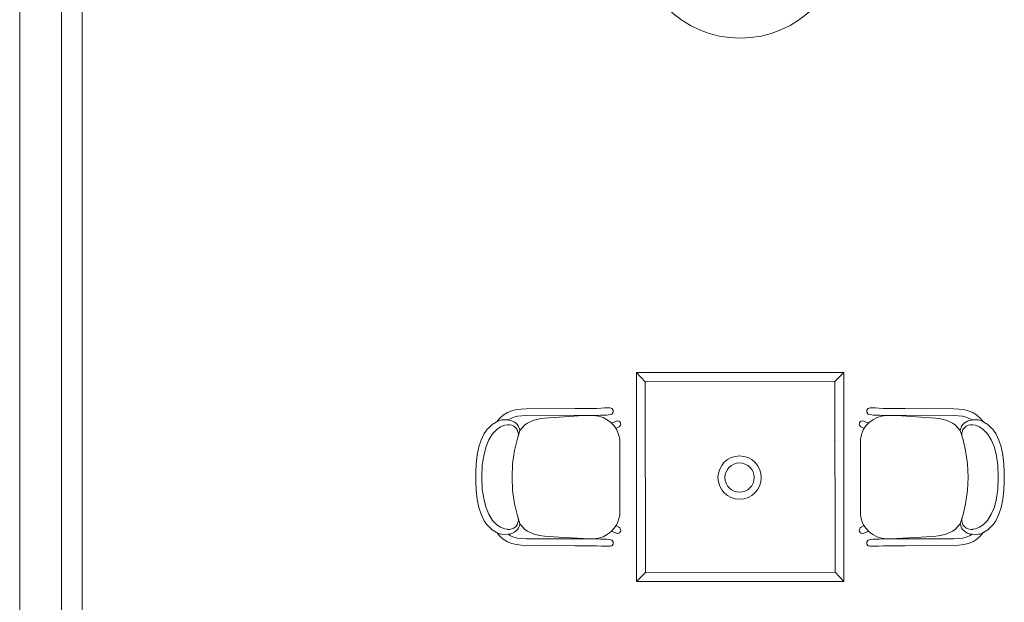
# Model space of a CAD drawing. Extents: x -750 to 58062, y -2404 to 18333.
# Tile 18 of 91: x 153 to 3744, y 12006 to 14130. Entities that reach past the tile are written whole.
import ezdxf

# ---------------------------------------------------------------- set-up
doc = ezdxf.new("R2010")
doc.units = 0
doc.header["$MEASUREMENT"] = 0
doc.layers.add('GREY SCALE', color=9, linetype='Continuous', lineweight=0, true_color=0x808080)
doc.layers.add('GREYSCALE', color=9, linetype='Continuous', lineweight=0, true_color=0x808080)

# ---------------------------------------------------------------- blocks, each defined once
blk = doc.blocks.new('FLOOR PLAN')
at = {"layer": 'GREYSCALE', "ltscale": 0.2}
blk.add_line((153, 16760.7), (152.7, 10251.7), dxfattribs=at)
at = {"layer": 'GREYSCALE', "ltscale": 0.25}
for p, q in [((305.4, 16757.9), (305.1, 10115.7)), ((381, 14166.1), (381, 4141))]:
    blk.add_line(p, q, dxfattribs=at)
at = {"layer": 'GREYSCALE'}
for p, q in [((2402.4, 12843.4), (2434.5, 12809.9)), ((2608.1, 12843.4), (2780.9, 12843.4)), ((2780.9, 12843.4), (2953.7, 12843.4)), ((3159.3, 12843.4), (3125.9, 12811.3)), ((2273.5, 12714.1), (2258.1, 12712.8)), ((2286, 12714.4), (2273.5, 12714.1)), ((2305.6, 12714.4), (2286, 12714.4)), ((2305.8, 12714.4), (2305.6, 12714.4)), ((2306, 12714.4), (2305.8, 12714.4)), ((2313.2, 12712.1), (2306, 12714.4)), ((3247.2, 12712.1), (3254.3, 12714.4)), ((3254.3, 12714.4), (3254.6, 12714.4)), ((3254.6, 12714.4), (3254.8, 12714.4)), ((3254.8, 12714.4), (3274.4, 12714.4)), ((3274.4, 12714.4), (3286.9, 12714.1)), ((3286.9, 12714.1), (3302.3, 12712.8)), ((1916.8, 12688.5), (1903.1, 12676.1)), ((1931.6, 12697.7), (1916.8, 12688.5)), ((1947.5, 12704.2), (1931.6, 12697.7)), ((1942.6, 12676), (1954.9, 12681)), ((1964.3, 12708.2), (1947.5, 12704.2)), ((1954.9, 12681), (1968.7, 12684.2)), ((1982, 12710.4), (1964.3, 12708.2)), ((1968.7, 12684.2), (1984.2, 12686.2)), ((2000.7, 12711.4), (1982, 12710.4)), ((1984.2, 12686.2), (2001.5, 12687.1)), ((2178.3, 12712.2), (2000.7, 12711.4)), ((2001.5, 12687.1), (2123.6, 12687.6)), ((2066.4, 12676.9), (2083.7, 12678.3)), ((2083.7, 12678.3), (2119.9, 12680.6)), ((2119.9, 12680.6), (2208.8, 12686.3)), ((2178.4, 12686.7), (2123.6, 12687.6)), ((2223.8, 12712.3), (2178.3, 12712.2)), ((2223.9, 12686.8), (2178.4, 12686.7)), ((2208.8, 12686.3), (2226.7, 12686.8)), ((2242.3, 12712.4), (2223.8, 12712.3)), ((2242.4, 12686.9), (2223.9, 12686.8)), ((2226.7, 12686.8), (2227.2, 12686.8)), ((2227.2, 12686.8), (2230.1, 12686.7)), ((2252.8, 12712.5), (2242.3, 12712.4)), ((2252.9, 12687), (2242.4, 12686.9)), ((2258.1, 12712.8), (2252.8, 12712.5)), ((2257.7, 12687), (2252.9, 12687)), ((2271.1, 12687.7), (2257.7, 12687)), ((2279.7, 12688.4), (2271.1, 12687.7)), ((2291.9, 12688.6), (2279.7, 12688.4)), ((2294.9, 12688.7), (2291.9, 12688.6)), ((2306, 12690), (2294.9, 12688.7)), ((2306, 12690), (2313.2, 12692.3)), ((2317.6, 12706), (2313.2, 12712.1)), ((2313.2, 12692.3), (2317.6, 12698.4)), ((2317.6, 12698.4), (2317.6, 12706)), ((3242.8, 12706), (3247.2, 12712.1)), ((3242.8, 12698.4), (3242.8, 12706)), ((3247.2, 12692.3), (3242.8, 12698.4)), ((3254.3, 12690), (3247.2, 12692.3)), ((3254.3, 12690), (3265.5, 12688.7)), ((3265.5, 12688.7), (3268.5, 12688.6)), ((3268.5, 12688.6), (3280.7, 12688.4)), ((3280.7, 12688.4), (3289.3, 12687.7)), ((3289.3, 12687.7), (3302.7, 12687)), ((3302.3, 12712.8), (3307.6, 12712.5)), ((3302.7, 12687), (3307.5, 12687)), ((3307.5, 12687), (3318, 12686.9)), ((3307.6, 12712.5), (3318.1, 12712.4)), ((3318, 12686.9), (3336.5, 12686.8)), ((3318.1, 12712.4), (3336.6, 12712.3)), ((3333.2, 12686.8), (3330.3, 12686.7)), ((3333.6, 12686.8), (3333.2, 12686.8)), ((3351.5, 12686.3), (3333.6, 12686.8)), ((3336.5, 12686.8), (3381.9, 12686.7)), ((3336.6, 12712.3), (3382, 12712.2)), ((3440.5, 12680.6), (3351.5, 12686.3)), ((3381.9, 12686.7), (3436.8, 12687.6)), ((3382, 12712.2), (3559.7, 12711.4)), ((3558.9, 12687.1), (3436.8, 12687.6)), ((3476.7, 12678.3), (3440.5, 12680.6)), ((3494, 12676.9), (3476.7, 12678.3)), ((3576.2, 12686.2), (3558.9, 12687.1)), ((3559.7, 12711.4), (3578.4, 12710.4)), ((3591.7, 12684.2), (3576.2, 12686.2)), ((3578.4, 12710.4), (3596.1, 12708.2)), ((3605.5, 12681), (3591.7, 12684.2)), ((3596.1, 12708.2), (3612.9, 12704.2)), ((3617.8, 12676), (3605.5, 12681)), ((3612.9, 12704.2), (3628.8, 12697.7)), ((3628.8, 12697.7), (3643.6, 12688.5)), ((3643.6, 12688.5), (3657.2, 12676.1)), ((1861.2, 12640), (1875.7, 12654.5)), ((1875.7, 12654.5), (1890.7, 12663.1)), ((1890.7, 12663.1), (1893.8, 12664.9)), ((1907, 12645), (1893.6, 12636.2)), ((1893.8, 12664.9), (1894.7, 12665.3)), ((1903.1, 12676.1), (1894.7, 12665.3)), ((1894.7, 12665.3), (1906, 12669.9)), ((1906, 12669.9), (1910.4, 12670.5)), ((1921.8, 12651.1), (1907, 12645)), ((1910.4, 12670.5), (1921.6, 12671.6)), ((1933.9, 12670.6), (1921.6, 12671.6)), ((1931.5, 12652.4), (1921.8, 12651.1)), ((1932.3, 12652.5), (1931.5, 12652.4)), ((1933.9, 12670.6), (1942.6, 12676)), ((1935.5, 12670.5), (1933.9, 12670.6)), ((1944.2, 12672), (1944.1, 12672)), ((1995.6, 12652.6), (1977.3, 12632)), ((2005, 12658.6), (1995.6, 12652.6)), ((2011.9, 12663), (2005, 12658.6)), ((2029.1, 12669.8), (2011.9, 12663)), ((2029.1, 12669.8), (2049.1, 12674.5)), ((2049.1, 12674.5), (2066.4, 12676.9)), ((2209.5, 12672.2), (2209.4, 12672.2)), ((2313.3, 12660.5), (2323.3, 12663.7)), ((2323.3, 12663.7), (2329, 12666.3)), ((2329, 12666.3), (2329.2, 12666.4)), ((2329.2, 12666.4), (2333.6, 12667.3)), ((2337.9, 12644.9), (2330.8, 12641.5)), ((2333.6, 12667.3), (2338, 12666.4)), ((2338, 12645), (2337.9, 12644.9)), ((2338, 12666.4), (2341.8, 12663.9)), ((2341.8, 12647.5), (2338, 12645)), ((2341.8, 12663.9), (2344.3, 12660.1)), ((2344.3, 12651.3), (2341.8, 12647.5)), ((2344.3, 12660.1), (2345.1, 12655.7)), ((2345.1, 12655.7), (2344.3, 12651.3)), ((3216.1, 12660.1), (3215.2, 12655.7)), ((3215.2, 12655.7), (3216.1, 12651.3)), ((3218.6, 12663.9), (3216.1, 12660.1)), ((3216.1, 12651.3), (3218.6, 12647.5)), ((3222.4, 12666.4), (3218.6, 12663.9)), ((3218.6, 12647.5), (3222.4, 12645)), ((3226.8, 12667.3), (3222.4, 12666.4)), ((3222.4, 12645), (3222.5, 12644.9)), ((3222.5, 12644.9), (3229.5, 12641.5)), ((3231.2, 12666.4), (3226.8, 12667.3)), ((3231.4, 12666.3), (3231.2, 12666.4)), ((3237, 12663.7), (3231.4, 12666.3)), ((3247.1, 12660.5), (3237, 12663.7)), ((3350.9, 12672.2), (3350.9, 12672.2)), ((3511.3, 12674.5), (3494, 12676.9)), ((3531.3, 12669.8), (3511.3, 12674.5)), ((3531.3, 12669.8), (3548.5, 12663)), ((3548.5, 12663), (3555.4, 12658.6)), ((3555.4, 12658.6), (3564.7, 12652.6)), ((3564.7, 12652.6), (3583.1, 12632)), ((3616.2, 12672), (3616.3, 12672)), ((3626.5, 12670.6), (3617.8, 12676)), ((3624.9, 12670.5), (3626.5, 12670.6)), ((3626.5, 12670.6), (3638.8, 12671.6)), ((3628.1, 12652.5), (3628.9, 12652.4)), ((3628.9, 12652.4), (3638.6, 12651.1)), ((3638.6, 12651.1), (3653.4, 12645)), ((3649.9, 12670.5), (3638.8, 12671.6)), ((3654.3, 12669.9), (3649.9, 12670.5)), ((3653.4, 12645), (3666.7, 12636.2)), ((3665.7, 12665.3), (3654.3, 12669.9)), ((3657.2, 12676.1), (3665.7, 12665.3)), ((3666.6, 12664.9), (3665.7, 12665.3)), ((3669.7, 12663.1), (3666.6, 12664.9)), ((3684.6, 12654.5), (3669.7, 12663.1)), ((3699.2, 12640), (3684.6, 12654.5)), ((1847, 12620.9), (1835.7, 12597.2)), ((1847, 12620.9), (1859.6, 12638.6)), ((1859.6, 12638.6), (1861.2, 12640)), ((1863.6, 12597.6), (1877.5, 12619.7)), ((1893.6, 12636.2), (1877.5, 12619.7)), ((1966.8, 12598.4), (1977.3, 12632)), ((3593.5, 12598.4), (3583.1, 12632)), ((3666.7, 12636.2), (3682.9, 12619.7)), ((3696.8, 12597.6), (3682.9, 12619.7)), ((3700.8, 12638.6), (3699.2, 12640)), ((3713.4, 12620.9), (3700.8, 12638.6)), ((3713.4, 12620.9), (3724.7, 12597.2)), ((1827.6, 12572.7), (1821.2, 12543.2)), ((1835.7, 12597.2), (1827.6, 12572.7)), ((1846.4, 12546.5), (1853.8, 12574.2)), ((1853.8, 12574.2), (1863.6, 12597.6)), ((1957.8, 12559.4), (1966.8, 12598.4)), ((2341.3, 12323.8), (2341.3, 12600.5)), ((3121.4, 12595.5), (3121.7, 12595.5)), ((3139.2, 12595.2), (3139.6, 12595.2)), ((3219.1, 12323.8), (3219.1, 12600.5)), ((3602.5, 12559.4), (3593.5, 12598.4)), ((3706.6, 12574.2), (3696.8, 12597.6)), ((3713.9, 12546.5), (3706.6, 12574.2)), ((3724.7, 12597.2), (3732.7, 12572.7)), ((3732.7, 12572.7), (3739.1, 12543.2)), ((1821.2, 12543.2), (1817.4, 12511)), ((1840.2, 12506.8), (1846.4, 12546.5)), ((1950.8, 12510.9), (1957.8, 12559.4)), ((3609.5, 12510.9), (3602.5, 12559.4)), ((3720.2, 12506.8), (3713.9, 12546.5)), ((3739.1, 12543.2), (3743, 12511)), ((1817.4, 12511), (1816.2, 12480.1)), ((1839, 12462.1), (1840.2, 12506.8)), ((1948.5, 12462.2), (1950.8, 12510.9)), ((3611.9, 12462.2), (3609.5, 12510.9)), ((3721.4, 12462.1), (3720.2, 12506.8)), ((3743, 12511), (3744.2, 12480.1)), ((1816.2, 12480.1), (1816.4, 12462.2)), ((3744.2, 12480.1), (3744, 12462.2)), ((1816.2, 12444.2), (1816.4, 12462.1)), ((1817.4, 12413.3), (1816.2, 12444.2)), ((1840.2, 12417.5), (1839, 12462.1)), ((1948.5, 12462.1), (1948.5, 12462.2)), ((1948.5, 12462.1), (1948.5, 12462.1)), ((1950.8, 12413.4), (1948.5, 12462.1)), ((3609.5, 12413.4), (3611.9, 12462.1)), ((3611.9, 12462.1), (3611.9, 12462.2)), ((3611.9, 12462.1), (3611.9, 12462.1)), ((3720.2, 12417.5), (3721.4, 12462.1)), ((3743, 12413.3), (3744.2, 12444.2)), ((3744.2, 12444.2), (3744, 12462.1)), ((1821.2, 12381.1), (1817.4, 12413.3)), ((1846.4, 12377.8), (1840.2, 12417.5)), ((1957.8, 12364.9), (1950.8, 12413.4)), ((3602.5, 12364.9), (3609.5, 12413.4)), ((3713.9, 12377.8), (3720.2, 12417.5)), ((3739.1, 12381.1), (3743, 12413.3)), ((1827.6, 12351.6), (1821.2, 12381.1)), ((1853.8, 12350.1), (1846.4, 12377.8)), ((1966.8, 12325.9), (1957.8, 12364.9)), ((3593.5, 12325.9), (3602.5, 12364.9)), ((3706.6, 12350.1), (3713.9, 12377.8)), ((3732.7, 12351.6), (3739.1, 12381.1)), ((1835.7, 12327.1), (1827.6, 12351.6)), ((1847, 12303.4), (1835.7, 12327.1)), ((1863.6, 12326.7), (1853.8, 12350.1)), ((1877.5, 12304.6), (1863.6, 12326.7)), ((1977.3, 12292.3), (1966.8, 12325.9)), ((3583.1, 12292.3), (3593.5, 12325.9)), ((3682.9, 12304.6), (3696.8, 12326.7)), ((3696.8, 12326.7), (3706.6, 12350.1)), ((3713.4, 12303.4), (3724.7, 12327.1)), ((3724.7, 12327.1), (3732.7, 12351.6)), ((1847, 12303.4), (1859.6, 12285.7)), ((1859.6, 12285.7), (1861.2, 12284.3)), ((1861.2, 12284.3), (1875.7, 12269.8)), ((1893.6, 12288.1), (1877.5, 12304.6)), ((1907, 12279.3), (1893.6, 12288.1)), ((1995.6, 12271.7), (1977.3, 12292.3)), ((2337.9, 12279.4), (2330.8, 12282.8)), ((3222.5, 12279.4), (3229.5, 12282.8)), ((3564.7, 12271.7), (3583.1, 12292.3)), ((3653.4, 12279.3), (3666.7, 12288.1)), ((3666.7, 12288.1), (3682.9, 12304.6)), ((3699.2, 12284.3), (3684.6, 12269.8)), ((3700.8, 12285.7), (3699.2, 12284.3)), ((3713.4, 12303.4), (3700.8, 12285.7)), ((1875.7, 12269.8), (1890.7, 12261.2)), ((1890.7, 12261.2), (1893.8, 12259.4)), ((1893.8, 12259.4), (1894.7, 12259)), ((1894.7, 12259), (1906, 12254.4)), ((1903.1, 12248.2), (1894.7, 12259)), ((1916.8, 12235.8), (1903.1, 12248.2)), ((1906, 12254.4), (1910.4, 12253.8)), ((1921.8, 12273.2), (1907, 12279.3)), ((1910.4, 12253.8), (1921.6, 12252.7)), ((1933.9, 12253.7), (1921.6, 12252.7)), ((1931.5, 12271.9), (1921.8, 12273.2)), ((1932.3, 12271.8), (1931.5, 12271.9)), ((1935.5, 12253.8), (1933.9, 12253.7)), ((1933.9, 12253.7), (1942.6, 12248.3)), ((1942.6, 12248.3), (1954.9, 12243.3)), ((1944.2, 12252.3), (1944.1, 12252.3)), ((2005, 12265.7), (1995.6, 12271.7)), ((2011.9, 12261.3), (2005, 12265.7)), ((2029.1, 12254.5), (2011.9, 12261.3)), ((2029.1, 12254.5), (2049.1, 12249.8)), ((2049.1, 12249.8), (2066.4, 12247.4)), ((2066.4, 12247.4), (2083.7, 12246)), ((2209.5, 12252.1), (2209.4, 12252.1)), ((2313.3, 12263.8), (2323.3, 12260.6)), ((2323.3, 12260.6), (2329, 12258)), ((2329, 12258), (2329.2, 12257.9)), ((2329.2, 12257.9), (2333.6, 12257)), ((2333.6, 12257), (2338, 12257.9)), ((2338, 12279.3), (2337.9, 12279.4)), ((2341.8, 12276.8), (2338, 12279.3)), ((2338, 12257.9), (2341.8, 12260.4)), ((2344.3, 12273), (2341.8, 12276.8)), ((2341.8, 12260.4), (2344.3, 12264.2)), ((2345.1, 12268.6), (2344.3, 12273)), ((2344.3, 12264.2), (2345.1, 12268.6)), ((3215.2, 12268.6), (3216.1, 12273)), ((3216.1, 12264.2), (3215.2, 12268.6)), ((3216.1, 12273), (3218.6, 12276.8)), ((3218.6, 12260.4), (3216.1, 12264.2)), ((3218.6, 12276.8), (3222.4, 12279.3)), ((3222.4, 12257.9), (3218.6, 12260.4)), ((3222.4, 12279.3), (3222.5, 12279.4)), ((3226.8, 12257), (3222.4, 12257.9)), ((3231.2, 12257.9), (3226.8, 12257)), ((3231.4, 12258), (3231.2, 12257.9)), ((3237, 12260.6), (3231.4, 12258)), ((3247.1, 12263.8), (3237, 12260.6)), ((3350.9, 12252.1), (3350.9, 12252.1)), ((3494, 12247.4), (3476.7, 12246)), ((3511.3, 12249.8), (3494, 12247.4)), ((3531.3, 12254.5), (3511.3, 12249.8)), ((3531.3, 12254.5), (3548.5, 12261.3)), ((3548.5, 12261.3), (3555.4, 12265.7)), ((3555.4, 12265.7), (3564.7, 12271.7)), ((3617.8, 12248.3), (3605.5, 12243.3)), ((3616.2, 12252.3), (3616.3, 12252.3)), ((3626.5, 12253.7), (3617.8, 12248.3)), ((3624.9, 12253.8), (3626.5, 12253.7)), ((3626.5, 12253.7), (3638.8, 12252.7)), ((3628.1, 12271.8), (3628.9, 12271.9)), ((3628.9, 12271.9), (3638.6, 12273.2)), ((3638.6, 12273.2), (3653.4, 12279.3)), ((3649.9, 12253.8), (3638.8, 12252.7)), ((3643.6, 12235.8), (3657.2, 12248.2)), ((3654.3, 12254.4), (3649.9, 12253.8)), ((3665.7, 12259), (3654.3, 12254.4)), ((3657.2, 12248.2), (3665.7, 12259)), ((3666.6, 12259.4), (3665.7, 12259)), ((3669.7, 12261.2), (3666.6, 12259.4)), ((3684.6, 12269.8), (3669.7, 12261.2)), ((1931.6, 12226.6), (1916.8, 12235.8)), ((1947.5, 12220.1), (1931.6, 12226.6)), ((1964.3, 12216.1), (1947.5, 12220.1)), ((1954.9, 12243.3), (1968.7, 12240.1)), ((1982, 12213.9), (1964.3, 12216.1)), ((1968.7, 12240.1), (1984.2, 12238.1)), ((2000.7, 12212.9), (1982, 12213.9)), ((1984.2, 12238.1), (2001.5, 12237.2)), ((2178.3, 12212.1), (2000.7, 12212.9)), ((2001.5, 12237.2), (2123.6, 12236.7)), ((2083.7, 12246), (2119.9, 12243.7)), ((2119.9, 12243.7), (2208.8, 12237.9)), ((2178.4, 12237.6), (2123.6, 12236.7)), ((2223.8, 12212), (2178.3, 12212.1)), ((2223.9, 12237.5), (2178.4, 12237.6)), ((2208.8, 12237.9), (2226.7, 12237.5)), ((2242.3, 12211.9), (2223.8, 12212)), ((2242.4, 12237.4), (2223.9, 12237.5)), ((2226.7, 12237.5), (2227.2, 12237.5)), ((2227.2, 12237.5), (2230.1, 12237.6)), ((2252.8, 12211.8), (2242.3, 12211.9)), ((2252.9, 12237.3), (2242.4, 12237.4)), ((2258.1, 12211.5), (2252.8, 12211.8)), ((2257.7, 12237.3), (2252.9, 12237.3)), ((2271.1, 12236.6), (2257.7, 12237.3)), ((2273.5, 12210.2), (2258.1, 12211.5)), ((2279.7, 12235.9), (2271.1, 12236.6)), ((2291.9, 12235.7), (2279.7, 12235.9)), ((2294.9, 12235.6), (2291.9, 12235.7)), ((2306, 12234.3), (2294.9, 12235.6)), ((2306, 12234.3), (2313.2, 12232)), ((2313.2, 12212.2), (2306, 12209.9)), ((2313.2, 12232), (2317.6, 12225.9)), ((2317.6, 12218.3), (2313.2, 12212.2)), ((2317.6, 12225.9), (2317.6, 12218.3)), ((3247.2, 12232), (3242.8, 12225.9)), ((3242.8, 12225.9), (3242.8, 12218.3)), ((3242.8, 12218.3), (3247.2, 12212.2)), ((3254.3, 12234.3), (3247.2, 12232)), ((3247.2, 12212.2), (3254.3, 12209.9)), ((3254.3, 12234.3), (3265.5, 12235.6)), ((3265.5, 12235.6), (3268.5, 12235.7)), ((3268.5, 12235.7), (3280.7, 12235.9)), ((3280.7, 12235.9), (3289.3, 12236.6)), ((3286.9, 12210.2), (3302.3, 12211.5)), ((3289.3, 12236.6), (3302.7, 12237.3)), ((3302.3, 12211.5), (3307.6, 12211.8)), ((3302.7, 12237.3), (3307.5, 12237.3)), ((3307.5, 12237.3), (3318, 12237.4)), ((3307.6, 12211.8), (3318.1, 12211.9)), ((3318, 12237.4), (3336.5, 12237.5)), ((3318.1, 12211.9), (3336.6, 12212)), ((3333.2, 12237.5), (3330.3, 12237.6)), ((3333.6, 12237.5), (3333.2, 12237.5)), ((3351.5, 12237.9), (3333.6, 12237.5)), ((3336.5, 12237.5), (3381.9, 12237.6)), ((3336.6, 12212), (3382, 12212.1)), ((3440.5, 12243.7), (3351.5, 12237.9)), ((3381.9, 12237.6), (3436.8, 12236.7)), ((3382, 12212.1), (3559.7, 12212.9)), ((3558.9, 12237.2), (3436.8, 12236.7)), ((3476.7, 12246), (3440.5, 12243.7)), ((3576.2, 12238.1), (3558.9, 12237.2)), ((3559.7, 12212.9), (3578.4, 12213.9)), ((3591.7, 12240.1), (3576.2, 12238.1)), ((3578.4, 12213.9), (3596.1, 12216.1)), ((3605.5, 12243.3), (3591.7, 12240.1)), ((3596.1, 12216.1), (3612.9, 12220.1)), ((3612.9, 12220.1), (3628.8, 12226.6)), ((3628.8, 12226.6), (3643.6, 12235.8)), ((2286, 12209.9), (2273.5, 12210.2)), ((2305.6, 12209.9), (2286, 12209.9)), ((2305.8, 12209.9), (2305.6, 12209.9)), ((2306, 12209.9), (2305.8, 12209.9)), ((3254.3, 12209.9), (3254.6, 12209.9)), ((3254.6, 12209.9), (3254.8, 12209.9)), ((3254.8, 12209.9), (3274.4, 12209.9)), ((3274.4, 12209.9), (3286.9, 12210.2)), ((2402.4, 12082), (2435.9, 12114.1)), ((3159.3, 12082), (3127.2, 12115.5))]:
    blk.add_line(p, q, dxfattribs=at)
at = {"layer": 'GREYSCALE', "ltscale": 3}
for p, q in [((3159.3, 12843.4), (2402.4, 12843.4)), ((2402.4, 12843.4), (2402.4, 12082)), ((3159.3, 12082), (3159.3, 12843.4)), ((3125.9, 12811.3), (2434.5, 12809.9)), ((2434.5, 12809.9), (2435.9, 12114.1)), ((3127.2, 12115.5), (3125.9, 12811.3)), ((2435.9, 12114.1), (3127.2, 12115.5)), ((2402.4, 12082), (3159.3, 12082))]:
    blk.add_line(p, q, dxfattribs=at)
at = {"layer": 'GREYSCALE'}
for centre, radius in [((2780.9, 14443.6), 381), ((2778.7, 12460.5), 78.9), ((2778.7, 12460.5), 53.5)]:
    blk.add_circle(centre, radius, dxfattribs=at)
for centre, radius, start, end in [((2243.1, 12588), 98.9, 7.2909, 88.3551), ((3317.2, 12588), 98.9, 91.6449, 172.7091), ((1937.1, 12618.4), 34.5, 348.2401, 99.3448), ((1932.2, 12624.9), 45.6, 8.8864, 85.879), ((3628.2, 12624.9), 45.6, 94.121, 171.1136), ((3623.3, 12618.4), 34.5, 80.6552, 191.7599), ((2243.1, 12336.3), 98.9, 271.6449, 352.7091), ((3317.2, 12336.3), 98.9, 187.2909, 268.3551), ((1937.1, 12305.9), 34.5, 260.6552, 11.7599), ((1932.2, 12299.4), 45.6, 274.121, 351.1136), ((3628.2, 12299.4), 45.6, 188.8864, 265.879), ((3623.3, 12305.9), 34.5, 168.2401, 279.3448)]:
    blk.add_arc(centre, radius, start, end, dxfattribs=at)

msp = doc.modelspace()

# ---------------------------------------------------------------- block references
at = {"layer": 'GREY SCALE', "ltscale": 5}
msp.add_blockref('FLOOR PLAN', (0, 0), dxfattribs=at)

doc.saveas('drawing.dxf')
